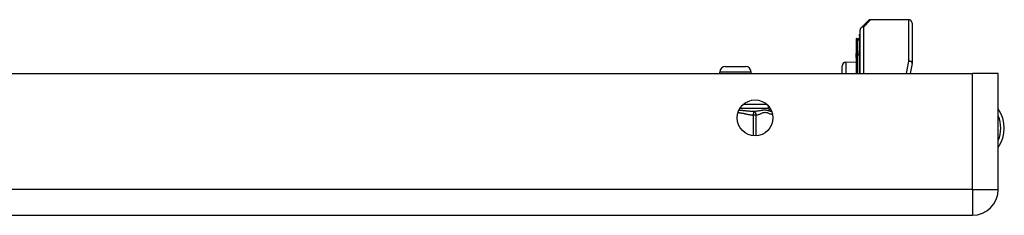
# Model space of a CAD drawing. Header units: inches. Extents: x 4 to 76.4, y 5.6 to 49.6.
# Tile 3 of 56: x 16.6 to 23.4, y 5.8 to 7.1. Entities that reach past the tile are written whole.
import ezdxf

# ---------------------------------------------------------------- set-up
doc = ezdxf.new("R2010")
doc.units = ezdxf.units.IN
doc.header["$LTSCALE"] = 4.856739
doc.header["$MEASUREMENT"] = 0
doc.layers.add('Visible Edges(ANSI)', color=7, linetype='Continuous', lineweight=25)
doc.layers.add('Visible Tangent Edges(ANSI)', color=7, linetype='Continuous', lineweight=25)

msp = doc.modelspace()

# ---------------------------------------------------------------- linework, layer by layer
at = {"layer": 'Visible Edges(ANSI)'}
for p, q in [((22.4237, 7.0815), (22.472, 7.1298)), ((22.7526, 7.1369), (22.489, 7.1369)), ((22.4167, 6.7657), (22.4167, 7.0645)), ((22.7766, 7.1129), (22.7766, 6.8397)), ((22.3909, 7.0082), (22.3909, 6.9999)), ((22.3909, 6.9999), (22.3909, 6.904)), ((22.3998, 7.0056), (22.3915, 7.0086)), ((22.4127, 7.0249), (22.4127, 7.034)), ((22.4127, 7.0249), (22.4127, 6.9233)), ((22.4127, 6.7657), (22.4127, 6.9233)), ((22.3909, 6.904), (22.3909, 6.9016)), ((22.3909, 6.9016), (22.3909, 6.899)), ((22.3909, 6.8779), (22.3909, 6.899)), ((22.3909, 6.8779), (22.3909, 6.8778)), ((22.3909, 6.8778), (22.3909, 6.8765)), ((22.3909, 6.8765), (22.3909, 6.7657)), ((21.4883, 6.815), (21.6275, 6.815)), ((22.2948, 6.7657), (22.2948, 6.8193)), ((22.3181, 6.8437), (22.3909, 6.8469)), ((22.7761, 6.8352), (22.7627, 6.7657)), ((4.1445, 6.7657), (23.1913, 6.7657)), ((21.45, 6.7657), (21.45, 6.7766)), ((21.6659, 6.7657), (21.6659, 6.7766)), ((23.3692, 6.7657), (23.1913, 6.7657)), ((23.3692, 5.9685), (23.3692, 6.7657)), ((21.7859, 6.5282), (21.7859, 6.543)), ((4.1445, 5.7906), (23.1913, 5.7906))]:
    msp.add_line(p, q, dxfattribs=at)
msp.add_circle((21.6932, 6.461), 0.1237, dxfattribs=at)
for centre, radius, start, end in [((22.489, 7.1129), 0.024, 90, 135), ((22.7526, 7.1129), 0.024, 0, 90), ((22.4407, 7.0645), 0.024, 135, 180), ((22.3913, 7.0082), 0.00048, 70, 180), ((22.4031, 7.0146), 0.0096, 250, 0), ((22.4175, 7.034), 0.0048, 100.02047, 180), ((21.4883, 6.7766), 0.0384, 90, 180), ((21.6275, 6.7766), 0.0384, 0, 90), ((22.3191, 6.8193), 0.0244, 92.5, 180), ((22.7526, 6.8397), 0.024, 349.05911, 0), ((21.8099, 6.5282), 0.024, 180, 263.59345), ((23.1827, 6.3903), 0.2285, 324.68636, 35.31364), ((21.8045, 6.4805), 0.024, 78.73139, 83.59345), ((23.1913, 5.9685), 0.178, 270, 0)]:
    msp.add_arc(centre, radius, start, end, dxfattribs=at)
at = {"layer": 'Visible Tangent Edges(ANSI)'}
for p, q in [((22.489, 7.1369), (22.4407, 7.0866)), ((22.7526, 6.8525), (22.7526, 7.1369)), ((22.4407, 7.0866), (22.4407, 6.7657)), ((22.3915, 7.0086), (22.3915, 7.0004)), ((22.3915, 6.9045), (22.3915, 7.0004)), ((22.3915, 7.0004), (22.3998, 6.9974)), ((22.3998, 6.9974), (22.3998, 7.0056)), ((22.3998, 6.9974), (22.3998, 6.8958)), ((22.3909, 6.899), (22.3998, 6.8958)), ((22.391, 6.8778), (22.3909, 6.8779)), ((22.3915, 6.8769), (22.3915, 6.7657)), ((22.3998, 6.7657), (22.3998, 6.8958)), ((22.3181, 6.8437), (22.3181, 6.7657)), ((22.7365, 6.7657), (22.7526, 6.8525)), ((21.6659, 6.7766), (21.45, 6.7766)), ((23.1913, 5.9685), (23.1913, 6.7657)), ((21.5894, 6.5282), (21.7859, 6.5282)), ((21.7768, 6.5522), (21.6097, 6.5522)), ((21.6826, 6.5044), (21.6812, 6.4805)), ((21.6812, 6.4805), (21.6812, 6.3378)), ((21.702, 6.4805), (21.6812, 6.4805)), ((21.702, 6.3376), (21.702, 6.4805)), ((23.1913, 5.9685), (4.1445, 5.9685)), ((23.1913, 5.9685), (23.1913, 5.7906)), ((23.1913, 5.9685), (23.3692, 5.9685))]:
    msp.add_line(p, q, dxfattribs=at)
at = {"layer": 'Visible Tangent Edges(ANSI)', "flags": 128}
for points in [[(22.3909, 6.9016), (22.3909, 6.9017), (22.3909, 6.9018), (22.3909, 6.9019), (22.391, 6.902), (22.391, 6.9022), (22.391, 6.9023), (22.3911, 6.9024), (22.3911, 6.9025), (22.3911, 6.9026), (22.3912, 6.9027), (22.3912, 6.9029), (22.3912, 6.903), (22.3912, 6.9031), (22.3913, 6.9032), (22.3913, 6.9033), (22.3913, 6.9035), (22.3914, 6.9036), (22.3914, 6.9037), (22.3914, 6.9038), (22.3915, 6.9039), (22.3915, 6.9041), (22.3915, 6.9042), (22.3915, 6.9043), (22.3915, 6.9045)], [(22.3915, 6.8769), (22.3915, 6.8769), (22.3915, 6.877), (22.3915, 6.877), (22.3915, 6.877), (22.3915, 6.8771), (22.3915, 6.8771), (22.3914, 6.8771), (22.3914, 6.8772), (22.3914, 6.8772), (22.3914, 6.8773), (22.3914, 6.8773), (22.3913, 6.8773), (22.3913, 6.8774), (22.3913, 6.8774), (22.3913, 6.8775), (22.3912, 6.8775), (22.3912, 6.8775), (22.3912, 6.8776), (22.3912, 6.8776), (22.3911, 6.8777), (22.3911, 6.8777), (22.391, 6.8777), (22.391, 6.8778), (22.391, 6.8778)], [(21.5753, 6.4985), (21.5797, 6.4981), (21.5842, 6.4975), (21.5886, 6.4969), (21.593, 6.4961), (21.5974, 6.4954), (21.6018, 6.4946), (21.6062, 6.4937), (21.6106, 6.4928), (21.615, 6.4919), (21.6194, 6.4909), (21.6238, 6.49), (21.6282, 6.489), (21.6326, 6.488), (21.637, 6.4871), (21.6414, 6.4862), (21.6458, 6.4853), (21.6502, 6.4845), (21.6546, 6.4837), (21.659, 6.483), (21.6635, 6.4823), (21.6679, 6.4817), (21.6723, 6.4812), (21.6768, 6.4808), (21.6812, 6.4805)], [(21.6826, 6.5044), (21.6787, 6.5045), (21.6749, 6.5047), (21.671, 6.505), (21.667, 6.5052), (21.663, 6.5055), (21.659, 6.5059), (21.655, 6.5063), (21.6509, 6.5067), (21.6467, 6.5071), (21.6426, 6.5075), (21.6384, 6.5079), (21.6341, 6.5084), (21.6298, 6.5089), (21.6255, 6.5093), (21.6212, 6.5098), (21.6168, 6.5102), (21.6124, 6.5107), (21.608, 6.5111), (21.6036, 6.5115), (21.5991, 6.5119), (21.5946, 6.5123), (21.59, 6.5126), (21.5855, 6.5129), (21.5809, 6.5132)], [(21.8072, 6.5044), (21.8045, 6.5048), (21.8016, 6.5055), (21.7985, 6.5063), (21.7952, 6.5073), (21.7917, 6.5084), (21.7879, 6.5095), (21.7839, 6.5106), (21.7796, 6.5116), (21.775, 6.5125), (21.7701, 6.5132), (21.765, 6.5137), (21.7595, 6.5138), (21.7537, 6.5137), (21.7477, 6.5132), (21.7416, 6.5125), (21.7353, 6.5116), (21.7289, 6.5106), (21.7224, 6.5095), (21.7158, 6.5084), (21.7091, 6.5073), (21.7025, 6.5063), (21.6958, 6.5055), (21.6892, 6.5048), (21.6826, 6.5044)], [(21.702, 6.4805), (21.7068, 6.4813), (21.7115, 6.4825), (21.7162, 6.484), (21.7209, 6.4858), (21.7256, 6.4877), (21.7303, 6.4898), (21.735, 6.4918), (21.7396, 6.4937), (21.7443, 6.4955), (21.749, 6.4971), (21.7538, 6.4983), (21.7585, 6.4991), (21.7632, 6.4994), (21.768, 6.4992), (21.7728, 6.4985), (21.7775, 6.4973), (21.7822, 6.4958), (21.7869, 6.494), (21.7916, 6.4921), (21.7963, 6.4901), (21.801, 6.4881), (21.8057, 6.4861), (21.8104, 6.4843), (21.8151, 6.4827)]]:
    msp.add_lwpolyline(points, dxfattribs=at)
at = {"layer": 'Visible Tangent Edges(ANSI)'}
msp.add_arc((23.1827, 6.3903), 0.2046, 335.74392, 24.25608, dxfattribs=at)
for centre, major_axis, ratio, start_param, end_param in [((22.4407, 7.0645), (-0.024, 0), 0.91745, 4.712389, 6.283185), ((22.4407, 7.0645), (-0.017, 0.017), 0.852462, 5.41831, 6.283185), ((22.3913, 6.9999), (-0.00048, 0), 0.969342, 4.363323, 6.283185), ((22.4031, 7.0062), (0.0096, 0), 0.969342, 4.363323, 6.283185), ((22.4175, 7.0249), (-0.0048, 0), 0.969342, 4.887279, 6.283185), ((22.4175, 6.9233), (-0.0048, 0), 0.969342, 4.887279, 6.283185), ((22.3913, 6.904), (-0.00048, 0), 0.969342, 4.363323, 6.283185), ((22.3908, 6.8774), (0.00035, 0.000329), 0.557787, 0.659501, 0.995927), ((22.3913, 6.8765), (-0.00048, 0), 0.836188, 4.363323, 6.283185), ((22.4031, 6.9046), (0.0096, 0), 0.969342, 4.363323, 6.283185), ((22.7526, 6.8397), (0.024, 0), 0.533433, 0, 1.570796), ((22.7526, 6.8397), (0.0236, -0.0046), 0.526442, 0, 1.672214), ((21.6812, 6.4805), (-0.0027, 0.0238), 0.864664, 4.615605, 6.089617), ((21.8045, 6.4805), (0.0027, 0.0238), 0.864664, 6.184247, 6.283185)]:
    msp.add_ellipse(centre, major_axis=major_axis, ratio=ratio, start_param=start_param, end_param=end_param, dxfattribs=at)

doc.saveas('drawing.dxf')
